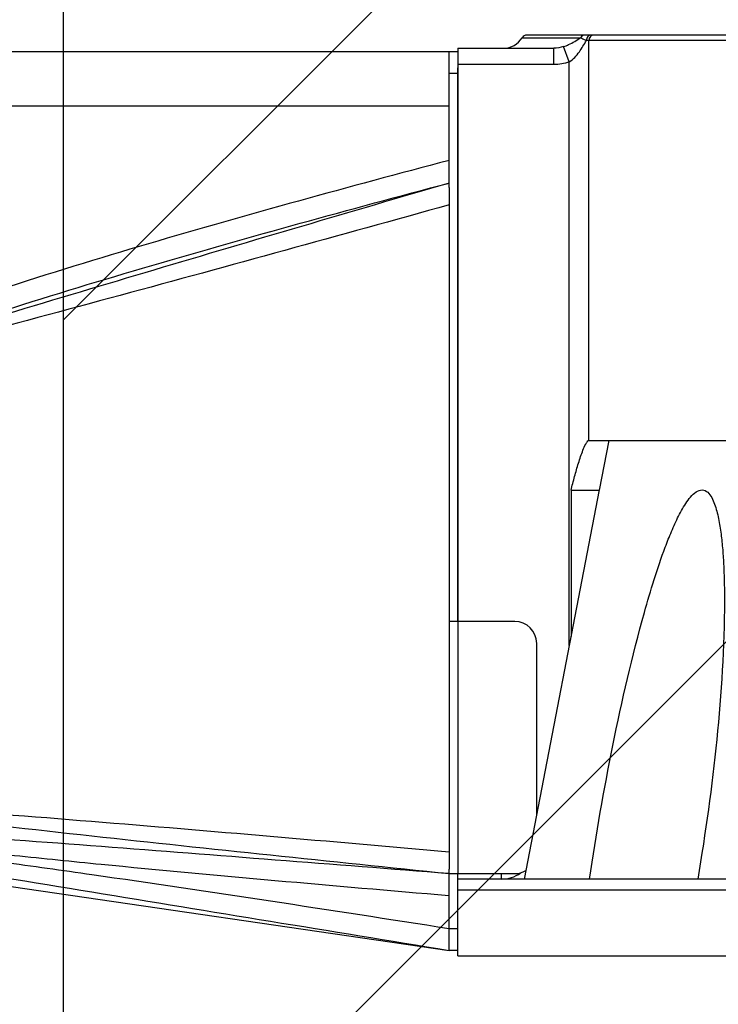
# Model space of a CAD drawing. Header units: millimetres. Extents: x 36 to 7524, y 76 to 5310.
# Tile 22 of 29: x 5544 to 5607, y 1666 to 1756. Entities that reach past the tile are written whole.
import ezdxf

# ---------------------------------------------------------------- set-up
doc = ezdxf.new("R2010")
doc.units = ezdxf.units.MM
for name, color, linetype in [('COVER_J_ABL185', 7, 'Continuous'), ('COVER_J_PBL189', 7, 'Continuous'), ('FLANGE_B_PBL187', 7, 'Continuous'), ('PLATE_J_PBL188', 7, 'Continuous'), ('오른쪽_16_VBL184', 7, 'Continuous')]:
    doc.layers.add(name, color=color, linetype=linetype)

# ---------------------------------------------------------------- blocks, each defined once
blk = doc.blocks.new('PLATE_J_PBL188', base_point=(1227.643, 759.495))
at = {"layer": 'PLATE_J_PBL188', "color": 7}
for p, q in [((1223.643, 800.495), (1224.443, 800.495)), ((1223.643, 788.101), (1223.643, 800.495)), ((1224.443, 748.495), (1224.443, 799.014)), ((1229.643, 748.495), (1223.643, 748.495)), ((1231.643, 730.896), (1231.643, 746.495)), ((1223.643, 718.495), (1223.643, 725.907)), ((1223.643, 725.495), (1229.643, 725.495)), ((1224.443, 724.995), (1224.443, 725.495)), ((1224.443, 718.495), (1223.643, 718.495))]:
    blk.add_line(p, q, dxfattribs=at)
at = {"layer": 'PLATE_J_PBL188', "color": 2}
for p, q in [((1224.443, 798.495), (1223.643, 798.495)), ((1224.443, 748.495), (1224.443, 725.495)), ((1223.643, 720.495), (1224.443, 720.495))]:
    blk.add_line(p, q, dxfattribs=at)
at = {"layer": 'PLATE_J_PBL188', "color": 7}
for centre, start, end in [((1229.643, 746.495), 0, 90), ((1229.643, 727.495), 270, 300.45404)]:
    blk.add_arc(centre, 2, start, end, dxfattribs=at)
blk = doc.blocks.new('COVER_J_PBL189', base_point=(1190.043, 759.495))
at = {"layer": 'COVER_J_PBL189', "color": 7}
for p, q in [((1157.443, 800.495), (1223.643, 800.495)), ((1156.443, 728.995), (1156.443, 799.495)), ((1223.643, 788.101), (1223.643, 725.907)), ((1158.443, 767.808), (1158.443, 769.451)), ((1158.443, 727.995), (1158.443, 767.808)), ((1157.443, 727.995), (1158.443, 727.995)), ((1158.443, 727.995), (1223.643, 718.495))]:
    blk.add_line(p, q, dxfattribs=at)
at = {"layer": 'COVER_J_PBL189', "color": 2}
for p, q in [((1157.443, 800.495), (1157.443, 727.995)), ((1223.643, 795.495), (1156.443, 795.495)), ((1163.638, 770.163), (1163.022, 771.483)), ((1156.443, 769.451), (1158.443, 769.451)), ((1158.443, 767.808), (1157.443, 767.808)), ((1159.454, 730.086), (1158.443, 730.131)), ((1160.252, 730.041), (1158.443, 730.131)), ((1160.251, 730.049), (1159.454, 730.086)), ((1223.623, 723.504), (1223.643, 723.502))]:
    blk.add_line(p, q, dxfattribs=at)
at = {"layer": 'COVER_J_PBL189', "color": 7}
for centre, start, end in [((1157.443, 799.495), 90, 180), ((1157.443, 728.995), 180, 270)]:
    blk.add_arc(centre, 1, start, end, dxfattribs=at)
at = {"layer": 'COVER_J_PBL189', "color": 2}
for centre, radius, start, end in [((712.889, 599.227), 488.659, 20.75472, 20.96525), ((1105.914, 893.988), 135.162, 292.86982, 294.99324), ((1099.86, 903.83), 148.101, 293.30126, 295.50785), ((1139.535, 543.213), 187.872, 83.91158, 84.22363), ((1136.714, 516.716), 214.519, 83.70063, 83.91302)]:
    blk.add_arc(centre, radius, start, end, dxfattribs=at)
for points, knots in [([(1223.643, 790.564), (1214.475, 788.132), (1200.747, 784.38), (1182.603, 778.841), (1173.628, 775.761), (1169.198, 774.07)], [0, 0, 0, 0, 0.500033, 0.750041, 1, 1, 1, 1]), ([(1223.643, 788.495), (1214.667, 785.861), (1196.704, 780.581), (1178.772, 775.195), (1169.834, 772.392)], [0, 0, 0, 0, 0.49967, 1, 1, 1, 1]), ([(1169.834, 772.391), (1174.218, 773.992), (1183.087, 776.956), (1201.013, 782.376), (1214.578, 786.087), (1223.643, 788.495)], [0, 0, 0, 0, 0.249193, 0.499143, 1, 1, 1, 1]), ([(1223.643, 786.498), (1213.652, 783.707), (1198.654, 779.578), (1178.634, 774.2), (1168.63, 771.523), (1163.637, 770.163)], [0, 0, 0, 0, 0.500412, 0.750403, 1, 1, 1, 1]), ([(1163.637, 770.163), (1164.148, 770.359), (1166.203, 771.131), (1168.274, 771.86), (1169.833, 772.391)], [0, 0, 0, 0, 0.249373, 1, 1, 1, 1]), ([(1157.443, 767.808), (1157.197, 767.808), (1156.82, 767.711), (1156.5, 767.376), (1156.443, 767.17), (1156.443, 767.077)], [0, 0, 0, 0, 0.547237, 0.794017, 1, 1, 1, 1]), ([(1158.443, 732.881), (1163.868, 732.123), (1174.731, 730.756), (1196.468, 728.32), (1212.776, 726.624), (1223.643, 725.495)], [0, 0, 0, 0, 0.250415, 0.500515, 1, 1, 1, 1]), ([(1158.443, 729.504), (1161.145, 729.129), (1166.581, 728.533), (1174.744, 727.619), (1182.909, 726.561), (1193.787, 725.046), (1207.366, 723.021), (1218.219, 721.339), (1223.643, 720.489)], [0, 0, 0, 0, 0.12429, 0.24922, 0.374337, 0.499487, 0.749767, 1, 1, 1, 1]), ([(1158.443, 729.504), (1163.866, 728.439), (1174.735, 726.519), (1196.481, 722.921), (1212.782, 720.268), (1223.643, 718.495)], [0, 0, 0, 0, 0.250708, 0.500716, 1, 1, 1, 1]), ([(1223.643, 725.495), (1213.07, 726.32), (1197.217, 727.568), (1176.091, 729.152), (1165.53, 729.802), (1160.251, 730.049)], [0, 0, 0, 0, 0.500613, 0.750582, 1, 1, 1, 1]), ([(1160.252, 729.939), (1162.896, 729.647), (1168.17, 728.977), (1176.08, 728.01), (1183.995, 727.144), (1194.553, 726.079), (1207.762, 724.863), (1218.335, 723.95), (1223.623, 723.504)], [0, 0, 0, 0, 0.125281, 0.250347, 0.375303, 0.500232, 0.750098, 1, 1, 1, 1])]:
    blk.add_open_spline(points, degree=3, knots=knots, dxfattribs=at)
blk.add_open_spline([(1169.198, 774.07), (1167.112, 773.274), (1165.044, 772.427), (1163.022, 771.483)], degree=3, dxfattribs=at)
at = {"layer": 'COVER_J_PBL189', "color": 7}
blk.add_open_spline([(1158.443, 732.881), (1163.862, 732.41), (1174.72, 731.559), (1196.461, 729.86), (1212.771, 728.457), (1223.643, 727.473)], degree=3, knots=[0, 0, 0, 0, 0.249401, 0.499405, 1, 1, 1, 1], dxfattribs=at)
blk = doc.blocks.new('COVER_J_ABL185', base_point=(1178.643, 759.495))
at = {"layer": 'COVER_J_PBL189'}
blk.add_blockref('COVER_J_PBL189', (1190.043, 759.495), dxfattribs=at)
at = {"layer": 'PLATE_J_PBL188'}
blk.add_blockref('PLATE_J_PBL188', (1227.643, 759.495), dxfattribs=at)
blk = doc.blocks.new('FLANGE_B_PBL187', base_point=(1293.693, 760.395))
at = {"layer": 'FLANGE_B_PBL187', "color": 2}
for p, q in [((1230.319, 801.755), (1235.648, 801.755)), ((1346.443, 801.495), (1236.18, 801.495)), ((1236.407, 764.995), (1236.407, 801.495)), ((1233.207, 799.295), (1233.207, 800.795)), ((1234.613, 799.543), (1234.102, 800.937)), ((1234.613, 746.304), (1234.613, 799.543)), ((1233.207, 799.295), (1224.443, 799.295)), ((1238.214, 764.995), (1237.343, 760.475)), ((1362.943, 723.995), (1224.443, 723.995))]:
    blk.add_line(p, q, dxfattribs=at)
at = {"layer": 'FLANGE_B_PBL187', "color": 7}
for p, q in [((1345.943, 801.995), (1230.746, 801.995)), ((1224.443, 800.795), (1233.207, 800.795)), ((1224.443, 800.795), (1224.443, 748.495)), ((1236.407, 764.995), (1346.443, 764.995)), ((1237.347, 760.496), (1230.506, 724.995)), ((1234.774, 760.474), (1237.348, 760.474)), ((1234.774, 760.474), (1234.774, 747.14)), ((1361.943, 724.995), (1224.443, 724.995)), ((1224.443, 717.995), (1224.443, 724.995)), ((1228.443, 724.995), (1228.443, 725.495)), ((1224.443, 717.995), (1362.943, 717.995))]:
    blk.add_line(p, q, dxfattribs=at)
for centre, radius, start, end in [((1228.61, 802.795), 2, 270, 328.66775), ((1230.746, 801.495), 0.5, 90, 148.66775), ((1228.443, 727.995), 3, 270, 305.22684)]:
    blk.add_arc(centre, radius, start, end, dxfattribs=at)
at = {"layer": 'FLANGE_B_PBL187', "color": 2}
for points, knots in [([(1234.102, 800.937), (1234.258, 800.988), (1234.802, 801.206), (1235.3, 801.518), (1235.648, 801.755)], [0, 0, 0, 0, 0.280079, 1, 1, 1, 1]), ([(1234.613, 799.543), (1234.978, 799.777), (1235.561, 800.419), (1235.963, 801.152), (1236.18, 801.495)], [0, 0, 0, 0, 0.517114, 1, 1, 1, 1]), ([(1235.648, 801.755), (1235.681, 801.735), (1235.85, 801.633), (1236.037, 801.565), (1236.18, 801.495)], [0, 0, 0, 0, 0.193539, 1, 1, 1, 1]), ([(1236.572, 801.995), (1236.468, 801.995), (1236.241, 801.858), (1236.18, 801.619), (1236.18, 801.495)], [0, 0, 0, 0, 0.457361, 1, 1, 1, 1]), ([(1236.855, 801.995), (1236.739, 801.995), (1236.491, 801.875), (1236.407, 801.62), (1236.407, 801.495)], [0, 0, 0, 0, 0.480867, 1, 1, 1, 1])]:
    blk.add_open_spline(points, degree=3, knots=knots, dxfattribs=at)
for points in [[(1236.036, 801.995), (1235.884, 801.995), (1235.721, 801.888), (1235.648, 801.755)], [(1234.102, 800.937), (1233.815, 800.843), (1233.509, 800.795), (1233.207, 800.795)], [(1234.613, 799.543), (1234.166, 799.379), (1233.683, 799.295), (1233.207, 799.295)]]:
    blk.add_open_spline(points, degree=3, dxfattribs=at)
at = {"layer": 'FLANGE_B_PBL187', "color": 7}
for points, knots in [([(1234.774, 760.474), (1234.878, 760.888), (1235.094, 761.712), (1235.389, 762.734), (1235.649, 763.537), (1235.857, 764.115), (1236.056, 764.579), (1236.225, 764.866), (1236.345, 764.995), (1236.407, 764.995)], [0, 0, 0, 0, 0.263721, 0.526347, 0.656545, 0.784801, 0.90743, 0.961903, 1, 1, 1, 1]), ([(1236.461, 724.995), (1237.062, 729.077), (1238.495, 737.237), (1240.575, 746.337), (1242.341, 752.319), (1243.172, 754.783), (1243.931, 756.711), (1244.462, 757.884), (1244.942, 758.782), (1245.334, 759.417), (1245.775, 759.979), (1246.26, 760.424), (1246.899, 760.566), (1247.394, 760.184), (1247.701, 759.658), (1247.94, 759.048), (1248.125, 758.391), (1248.322, 757.472), (1248.496, 756.286), (1248.634, 754.836), (1248.748, 752.866), (1248.774, 751.38), (1248.774, 750.385)], [0, 0, 0, 0, 0.256761, 0.515331, 0.580121, 0.644819, 0.677043, 0.70903, 0.724836, 0.740379, 0.755395, 0.769211, 0.780906, 0.792368, 0.805132, 0.818799, 0.833001, 0.847544, 0.877267, 0.90753, 0.938135, 1, 1, 1, 1]), ([(1248.774, 750.385), (1248.774, 746.16), (1248.202, 737.653), (1247.056, 729.217), (1246.331, 724.995)], [0, 0, 0, 0, 0.496538, 1, 1, 1, 1])]:
    blk.add_open_spline(points, degree=3, knots=knots, dxfattribs=at)
blk = doc.blocks.new('오른쪽_16_VBL184', base_point=(1244.293, 1237.995))
at = {"layer": 'COVER_J_ABL185'}
blk.add_blockref('COVER_J_ABL185', (1178.643, 759.495), dxfattribs=at)
at = {"layer": 'FLANGE_B_PBL187'}
blk.add_blockref('FLANGE_B_PBL187', (1293.693, 760.395), dxfattribs=at)

msp = doc.modelspace()

# ---------------------------------------------------------------- hatches: boundary and pattern name
at = {"ltscale": 1000, "true_color": 0xed4b40}
h = msp.add_hatch(dxfattribs=at)
h.set_pattern_fill('ANSI31', color=13, scale=20)
h.set_pattern_definition([(45, (-5827.99, -2014.086), (-44.90128, 44.90128), [])])
edge = h.paths.add_edge_path()
edge.add_arc((5647.5, 1815.198), 895, 83.584842, 96.415158)
edge.add_line((5547.5, 2704.594), (5547.5, 925.802))
edge.add_arc((5647.5, 1815.198), 895, 263.584842, 276.415158)
edge.add_line((5747.5, 925.802), (5747.5, 2704.594))

# ---------------------------------------------------------------- linework, layer by layer
at = {"ltscale": 1000}
msp.add_line((5547.5, 2704.594), (5547.5, 925.802), dxfattribs=at)
msp.add_arc((5647.5, 1815.198), 895, 96.415158, 263.584842, dxfattribs=at)

# ---------------------------------------------------------------- block references
at = {"layer": '오른쪽_16_VBL184'}
msp.add_blockref('오른쪽_16_VBL184', (5603.35, 2190.198), dxfattribs=at)

doc.saveas('drawing.dxf')
